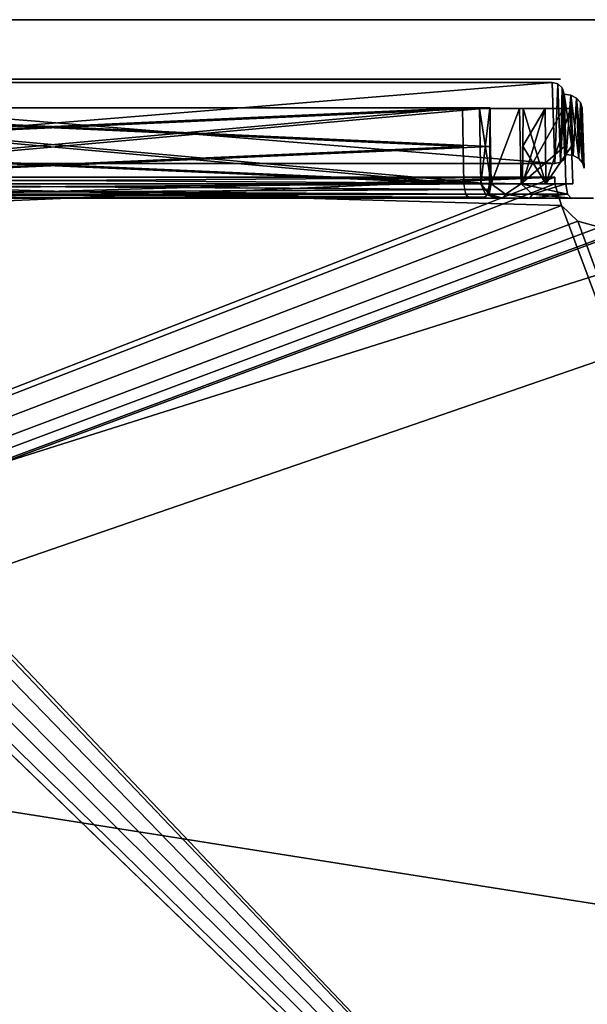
# Model space of a CAD drawing. Header units: millimetres. Extents: x 34 to 464, y 3935 to 4003.
# Tile 34 of 37: x 418 to 437, y 3969 to 4003. Entities that reach past the tile are written whole.
import ezdxf

# ---------------------------------------------------------------- set-up
doc = ezdxf.new("R2010")
doc.units = ezdxf.units.MM
doc.header["$LTSCALE"] = 5.599365
for name, color, linetype in [('117', 7, 'CONTINUOUS'), ('121', 7, 'CONTINUOUS'), ('124', 7, 'CONTINUOUS'), ('139', 7, 'CONTINUOUS'), ('143', 7, 'CONTINUOUS'), ('151', 7, 'CONTINUOUS'), ('153', 7, 'CONTINUOUS'), ('159', 7, 'CONTINUOUS'), ('164', 7, 'CONTINUOUS'), ('173', 7, 'CONTINUOUS'), ('181', 7, 'CONTINUOUS'), ('186', 7, 'CONTINUOUS'), ('208', 7, 'CONTINUOUS'), ('221', 7, 'CONTINUOUS'), ('264', 7, 'CONTINUOUS'), ('269', 7, 'CONTINUOUS'), ('277', 7, 'CONTINUOUS'), ('28', 7, 'CONTINUOUS'), ('297', 7, 'CONTINUOUS'), ('40', 7, 'CONTINUOUS'), ('56', 7, 'CONTINUOUS'), ('59', 7, 'CONTINUOUS'), ('60', 7, 'CONTINUOUS'), ('66', 7, 'CONTINUOUS'), ('69', 7, 'CONTINUOUS'), ('84', 7, 'CONTINUOUS'), ('95', 7, 'CONTINUOUS')]:
    doc.layers.add(name, color=color, linetype=linetype)

msp = doc.modelspace()

# ---------------------------------------------------------------- linework, layer by layer
at = {"layer": '117', "linetype": 'CONTINUOUS'}
for points in [[(402.605, 4000.5, -4.867), (435.895, 4000.5, -22.657), (403.348, 4000.5, -4.473), (402.605, 4000.5, -4.867)], [(402.605, 4000.5, -22.657), (435.895, 4000.5, -22.657), (402.605, 4000.5, -4.867), (402.605, 4000.5, -22.657)], [(403.348, 4000.5, -4.473), (435.895, 4000.5, -22.657), (404.02, 4000.5, -3.966), (403.348, 4000.5, -4.473)], [(404.02, 4000.5, -3.966), (435.895, 4000.5, -22.657), (434.022, 4000.5, -21.373), (404.02, 4000.5, -3.966)], [(432.454, 4000.5, -17.235), (404.02, 4000.5, -3.966), (432.808, 4000.5, -19.467), (432.454, 4000.5, -17.235)], [(432.808, 4000.5, -19.467), (404.02, 4000.5, -3.966), (434.022, 4000.5, -21.373), (432.808, 4000.5, -19.467)], [(434.022, 4000.5, -21.373), (435.895, 4000.5, -22.657), (435.895, 4000.5, -22.638), (434.022, 4000.5, -21.373)]]:
    msp.add_3dface(points, dxfattribs=at)
at = {"layer": '121', "linetype": 'CONTINUOUS'}
for points in [[(456.479, 3968.275, 27.978), (287.4, 3939.29, 28.99), (455.467, 3997.259, 26.966), (456.479, 3968.275, 27.978)], [(455.467, 3997.259, 26.966), (287.4, 3939.29, 28.99), (439.252, 3995.728, 27.019), (455.467, 3997.259, 26.966)], [(435.976, 3997.211, 26.967), (287.4, 3939.29, 28.99), (401.752, 3995.727, 27.019), (435.976, 3997.211, 26.967)], [(435.984, 3996.983, 26.975), (287.4, 3939.29, 28.99), (435.976, 3997.211, 26.967), (435.984, 3996.983, 26.975)], [(402.298, 3996.255, 27.001), (435.976, 3997.211, 26.967), (401.752, 3995.727, 27.019), (402.298, 3996.255, 27.001)], [(402.516, 3996.983, 26.975), (435.976, 3997.211, 26.967), (402.298, 3996.255, 27.001), (402.516, 3996.983, 26.975)], [(402.524, 3997.211, 26.967), (435.976, 3997.211, 26.967), (402.516, 3996.983, 26.975), (402.524, 3997.211, 26.967)], [(436.201, 3996.255, 27.001), (287.4, 3939.29, 28.99), (435.984, 3996.983, 26.975), (436.201, 3996.255, 27.001)], [(436.748, 3995.728, 27.019), (287.4, 3939.29, 28.99), (436.201, 3996.255, 27.001), (436.748, 3995.728, 27.019)], [(439.252, 3995.728, 27.019), (287.4, 3939.29, 28.99), (438.517, 3995.535, 27.026), (439.252, 3995.728, 27.019)], [(437.483, 3995.535, 27.026), (287.4, 3939.29, 28.99), (436.748, 3995.728, 27.019), (437.483, 3995.535, 27.026)], [(438.517, 3995.535, 27.026), (287.4, 3939.29, 28.99), (437.483, 3995.535, 27.026), (438.517, 3995.535, 27.026)]]:
    msp.add_3dface(points, dxfattribs=at)
at = {"layer": '124', "linetype": 'CONTINUOUS'}
for points in [[(433.491, 3996.992, 17.5), (433.845, 3996.992, 19.25), (433.447, 3999.518, 17.5), (433.491, 3996.992, 17.5)], [(433.449, 3999.518, 17.391), (433.491, 3996.992, 17.5), (433.447, 3999.518, 17.5), (433.449, 3999.518, 17.391)], [(433.447, 3999.518, 17.5), (433.845, 3996.992, 19.25), (433.796, 3999.518, 19.248), (433.447, 3999.518, 17.5)], [(433.453, 3999.518, 17.283), (433.494, 3996.992, 17.361), (433.449, 3999.518, 17.391), (433.453, 3999.518, 17.283)], [(433.494, 3996.992, 17.361), (433.491, 3996.992, 17.5), (433.449, 3999.518, 17.391), (433.494, 3996.992, 17.361)], [(433.476, 3998.253, 17.252), (433.494, 3996.992, 17.361), (433.453, 3999.518, 17.283), (433.476, 3998.253, 17.252)], [(433.796, 3999.518, 19.248), (433.845, 3996.992, 19.25), (434.789, 3999.518, 20.727), (433.796, 3999.518, 19.248)], [(433.845, 3996.992, 19.25), (434.85, 3996.992, 20.726), (434.789, 3999.518, 20.727), (433.845, 3996.992, 19.25)], [(434.789, 3999.518, 20.727), (434.85, 3996.992, 20.726), (436.274, 3999.518, 21.713), (434.789, 3999.518, 20.727)], [(436.274, 3999.518, 21.713), (434.85, 3996.992, 20.726), (436.311, 3998.253, 21.704), (436.274, 3999.518, 21.713)], [(433.5, 3996.992, 17.222), (433.494, 3996.992, 17.361), (433.476, 3998.253, 17.252), (433.5, 3996.992, 17.222)], [(434.85, 3996.992, 20.726), (436.349, 3996.992, 21.695), (436.311, 3998.253, 21.704), (434.85, 3996.992, 20.726)]]:
    msp.add_3dface(points, dxfattribs=at)
at = {"layer": '139', "linetype": 'CONTINUOUS'}
for points in [[(290.016, 3996.983, -26.975), (457.491, 3939.29, -28.99), (290.024, 3997.211, -26.967), (290.016, 3996.983, -26.975)], [(290.024, 3997.211, -26.967), (457.491, 3939.29, -28.99), (325.033, 3995.535, -27.026), (290.024, 3997.211, -26.967)], [(326.549, 3997.004, -26.974), (457.491, 3939.29, -28.99), (326.643, 3997.211, -26.967), (326.549, 3997.004, -26.974)], [(326.643, 3997.211, -26.967), (457.491, 3939.29, -28.99), (361.748, 3995.728, -27.019), (326.643, 3997.211, -26.967)], [(365.016, 3996.983, -26.975), (457.491, 3939.29, -28.99), (365.024, 3997.211, -26.967), (365.016, 3996.983, -26.975)], [(365.024, 3997.211, -26.967), (457.491, 3939.29, -28.99), (398.702, 3996.255, -27.001), (365.024, 3997.211, -26.967)], [(402.516, 3996.983, -26.975), (457.491, 3939.29, -28.99), (402.524, 3997.211, -26.967), (402.516, 3996.983, -26.975)], [(402.524, 3997.211, -26.967), (457.491, 3939.29, -28.99), (436.201, 3996.255, -27.001), (402.524, 3997.211, -26.967)], [(435.976, 3997.211, -26.967), (402.524, 3997.211, -26.967), (435.984, 3996.983, -26.975), (435.976, 3997.211, -26.967)], [(435.984, 3996.983, -26.975), (402.524, 3997.211, -26.967), (436.201, 3996.255, -27.001), (435.984, 3996.983, -26.975)], [(289.799, 3996.255, -27.001), (457.491, 3939.29, -28.99), (290.016, 3996.983, -26.975), (289.799, 3996.255, -27.001)], [(326.509, 3996.761, -26.983), (457.491, 3939.29, -28.99), (326.549, 3997.004, -26.974), (326.509, 3996.761, -26.983)], [(364.799, 3996.255, -27.001), (457.491, 3939.29, -28.99), (365.016, 3996.983, -26.975), (364.799, 3996.255, -27.001)], [(402.298, 3996.255, -27.001), (457.491, 3939.29, -28.99), (402.516, 3996.983, -26.975), (402.298, 3996.255, -27.001)], [(326.482, 3996.457, -26.994), (457.491, 3939.29, -28.99), (326.505, 3996.635, -26.987), (326.482, 3996.457, -26.994)], [(326.505, 3996.635, -26.987), (457.491, 3939.29, -28.99), (326.509, 3996.761, -26.983), (326.505, 3996.635, -26.987)], [(289.252, 3995.728, -27.019), (457.491, 3939.29, -28.99), (289.799, 3996.255, -27.001), (289.252, 3995.728, -27.019)], [(326.29, 3995.996, -27.01), (457.491, 3939.29, -28.99), (326.418, 3996.251, -27.001), (326.29, 3995.996, -27.01)], [(326.418, 3996.251, -27.001), (457.491, 3939.29, -28.99), (326.482, 3996.457, -26.994), (326.418, 3996.251, -27.001)], [(364.252, 3995.728, -27.019), (457.491, 3939.29, -28.99), (364.799, 3996.255, -27.001), (364.252, 3995.728, -27.019)], [(398.702, 3996.255, -27.001), (457.491, 3939.29, -28.99), (399.248, 3995.727, -27.019), (398.702, 3996.255, -27.001)], [(401.752, 3995.727, -27.019), (457.491, 3939.29, -28.99), (402.298, 3996.255, -27.001), (401.752, 3995.727, -27.019)], [(436.201, 3996.255, -27.001), (457.491, 3939.29, -28.99), (436.748, 3995.728, -27.019), (436.201, 3996.255, -27.001)], [(325.967, 3995.535, -27.026), (457.491, 3939.29, -28.99), (326.29, 3995.996, -27.01), (325.967, 3995.535, -27.026)], [(457.491, 3939.29, -28.99), (287.483, 3995.535, -27.026), (287.4, 3939.29, -28.99), (457.491, 3939.29, -28.99)], [(287.483, 3995.535, -27.026), (457.491, 3939.29, -28.99), (288.517, 3995.535, -27.026), (287.483, 3995.535, -27.026)], [(288.517, 3995.535, -27.026), (457.491, 3939.29, -28.99), (289.252, 3995.728, -27.019), (288.517, 3995.535, -27.026)], [(325.033, 3995.535, -27.026), (457.491, 3939.29, -28.99), (325.967, 3995.535, -27.026), (325.033, 3995.535, -27.026)], [(361.748, 3995.728, -27.019), (457.491, 3939.29, -28.99), (362.483, 3995.535, -27.026), (361.748, 3995.728, -27.019)], [(362.483, 3995.535, -27.026), (457.491, 3939.29, -28.99), (363.517, 3995.535, -27.026), (362.483, 3995.535, -27.026)], [(363.517, 3995.535, -27.026), (457.491, 3939.29, -28.99), (364.252, 3995.728, -27.019), (363.517, 3995.535, -27.026)], [(399.248, 3995.727, -27.019), (457.491, 3939.29, -28.99), (399.983, 3995.535, -27.026), (399.248, 3995.727, -27.019)], [(399.983, 3995.535, -27.026), (457.491, 3939.29, -28.99), (401.017, 3995.535, -27.026), (399.983, 3995.535, -27.026)], [(401.017, 3995.535, -27.026), (457.491, 3939.29, -28.99), (401.752, 3995.727, -27.019), (401.017, 3995.535, -27.026)], [(436.748, 3995.728, -27.019), (457.491, 3939.29, -28.99), (437.483, 3995.535, -27.026), (436.748, 3995.728, -27.019)]]:
    msp.add_3dface(points, dxfattribs=at)
at = {"layer": '143', "linetype": 'CONTINUOUS'}
for points in [[(405.8, 4000.5, -0.15), (434.234, 4000.5, -13.419), (405.803, 4000.5), (405.8, 4000.5, -0.15)], [(405.803, 4000.5), (434.234, 4000.5, -13.419), (405.8, 4000.5, 0.15), (405.803, 4000.5)], [(405.8, 4000.5, 0.15), (434.234, 4000.5, -13.419), (434.234, 4000.5, 13.419), (405.8, 4000.5, 0.15)], [(434.234, 4000.5, -13.419), (435.146, 4000.5, -12.737), (434.234, 4000.5, 13.419), (434.234, 4000.5, -13.419)], [(434.234, 4000.5, 13.419), (435.146, 4000.5, -12.737), (435.146, 4000.5, 12.737), (434.234, 4000.5, 13.419)], [(436.176, 4000.5, -12.256), (436.176, 4000.5, 12.256), (435.146, 4000.5, 12.737), (436.176, 4000.5, -12.256)], [(435.146, 4000.5, -12.737), (436.176, 4000.5, -12.256), (435.146, 4000.5, 12.737), (435.146, 4000.5, -12.737)]]:
    msp.add_3dface(points, dxfattribs=at)
at = {"layer": '151', "linetype": 'CONTINUOUS'}
for points in [[(405.33, 3996.983, -1.132), (405.312, 3996.796, -1.172), (433.785, 3996.983, -14.411), (405.33, 3996.983, -1.132)], [(433.785, 3996.983, -14.411), (405.312, 3996.796, -1.172), (433.721, 3996.642, -14.548), (433.785, 3996.983, -14.411)], [(405.265, 3996.639, -1.271), (405.119, 3996.5, -1.585), (433.654, 3996.537, -14.693), (405.265, 3996.639, -1.271)], [(405.119, 3996.5, -1.585), (433.574, 3996.5, -14.864), (433.654, 3996.537, -14.693), (405.119, 3996.5, -1.585)], [(405.312, 3996.796, -1.172), (405.265, 3996.639, -1.271), (433.721, 3996.642, -14.548), (405.312, 3996.796, -1.172)], [(433.721, 3996.642, -14.548), (405.265, 3996.639, -1.271), (433.654, 3996.537, -14.693), (433.721, 3996.642, -14.548)]]:
    msp.add_3dface(points, dxfattribs=at)
at = {"layer": '153', "linetype": 'CONTINUOUS'}
for points in [[(249.5, 4002.5, 34), (464.5, 3934.5, 34), (464.5, 3968.5, 34), (249.5, 4002.5, 34)], [(249.5, 4002.5, 34), (249.5, 3934.5, 34), (464.5, 3934.5, 34), (249.5, 4002.5, 34)], [(464.5, 4002.5, 34), (249.5, 4002.5, 34), (464.5, 3968.5, 34), (464.5, 4002.5, 34)]]:
    msp.add_3dface(points, dxfattribs=at)
at = {"layer": '159', "linetype": 'CONTINUOUS'}
for points in [[(249.5, 4002.5, -34), (464.5, 4002.5, -34), (249.5, 3934.5, -34), (249.5, 4002.5, -34)], [(249.5, 3934.5, -34), (464.5, 4002.5, -34), (464.5, 3968.5, -34), (249.5, 3934.5, -34)]]:
    msp.add_3dface(points, dxfattribs=at)
at = {"layer": '164', "linetype": 'CONTINUOUS'}
for points in [[(432.925, 3996.983, 16.254), (404.47, 3996.983, 2.975), (404.489, 3996.796, 2.936), (432.925, 3996.983, 16.254)], [(432.925, 3996.983, 16.254), (404.489, 3996.796, 2.936), (432.989, 3996.642, 16.117), (432.925, 3996.983, 16.254)], [(404.489, 3996.796, 2.936), (404.535, 3996.639, 2.836), (432.989, 3996.642, 16.117), (404.489, 3996.796, 2.936)], [(432.989, 3996.642, 16.117), (404.535, 3996.639, 2.836), (433.057, 3996.537, 15.972), (432.989, 3996.642, 16.117)], [(404.535, 3996.639, 2.836), (404.682, 3996.5, 2.522), (433.057, 3996.537, 15.972), (404.535, 3996.639, 2.836)], [(404.682, 3996.5, 2.522), (433.137, 3996.5, 15.801), (433.057, 3996.537, 15.972), (404.682, 3996.5, 2.522)]]:
    msp.add_3dface(points, dxfattribs=at)
at = {"layer": '173', "linetype": 'CONTINUOUS'}
for points in [[(405.354, 3998.239, -1.095), (433.785, 3996.983, -14.411), (405.378, 3999.535, -1.056), (405.354, 3998.239, -1.095)], [(433.812, 3999.535, -14.325), (405.378, 3999.535, -1.056), (433.798, 3998.242, -14.369), (433.812, 3999.535, -14.325)], [(405.378, 3999.535, -1.056), (433.785, 3996.983, -14.411), (433.798, 3998.242, -14.369), (405.378, 3999.535, -1.056)], [(405.33, 3996.983, -1.132), (433.785, 3996.983, -14.411), (405.354, 3998.239, -1.095), (405.33, 3996.983, -1.132)]]:
    msp.add_3dface(points, dxfattribs=at)
at = {"layer": '181', "linetype": 'CONTINUOUS'}
for points in [[(404.534, 3996.642, -2.838), (404.47, 3996.983, -2.975), (432.944, 3996.796, -16.214), (404.534, 3996.642, -2.838)], [(404.47, 3996.983, -2.975), (432.925, 3996.983, -16.254), (432.944, 3996.796, -16.214), (404.47, 3996.983, -2.975)], [(432.99, 3996.639, -16.115), (404.534, 3996.642, -2.838), (432.944, 3996.796, -16.214), (432.99, 3996.639, -16.115)], [(404.602, 3996.537, -2.693), (404.534, 3996.642, -2.838), (432.99, 3996.639, -16.115), (404.602, 3996.537, -2.693)], [(433.137, 3996.5, -15.801), (404.602, 3996.537, -2.693), (432.99, 3996.639, -16.115), (433.137, 3996.5, -15.801)], [(433.137, 3996.5, -15.801), (404.682, 3996.5, -2.522), (404.602, 3996.537, -2.693), (433.137, 3996.5, -15.801)]]:
    msp.add_3dface(points, dxfattribs=at)
at = {"layer": '186', "linetype": 'CONTINUOUS'}
for points in [[(405.33, 3996.983, 1.132), (433.767, 3996.796, 14.45), (405.267, 3996.642, 1.269), (405.33, 3996.983, 1.132)], [(405.33, 3996.983, 1.132), (433.785, 3996.983, 14.411), (433.767, 3996.796, 14.45), (405.33, 3996.983, 1.132)], [(433.574, 3996.5, 14.864), (405.119, 3996.5, 1.585), (405.199, 3996.537, 1.414), (433.574, 3996.5, 14.864)], [(405.267, 3996.642, 1.269), (433.72, 3996.639, 14.55), (405.199, 3996.537, 1.414), (405.267, 3996.642, 1.269)], [(433.72, 3996.639, 14.55), (433.574, 3996.5, 14.864), (405.199, 3996.537, 1.414), (433.72, 3996.639, 14.55)], [(433.767, 3996.796, 14.45), (433.72, 3996.639, 14.55), (405.267, 3996.642, 1.269), (433.767, 3996.796, 14.45)]]:
    msp.add_3dface(points, dxfattribs=at)
at = {"layer": '208', "linetype": 'CONTINUOUS'}
for points in [[(433.491, 3996.992, -17.5), (433.845, 3996.992, -19.25), (433.779, 3996.644, -18.59), (433.491, 3996.992, -17.5)], [(433.649, 3996.644, -17.231), (433.491, 3996.992, -17.5), (433.779, 3996.644, -18.59), (433.649, 3996.644, -17.231)], [(433.494, 3996.992, -17.361), (433.491, 3996.992, -17.5), (433.649, 3996.644, -17.231), (433.494, 3996.992, -17.361)], [(433.5, 3996.992, -17.222), (433.494, 3996.992, -17.361), (433.649, 3996.644, -17.231), (433.5, 3996.992, -17.222)], [(433.779, 3996.644, -18.59), (433.845, 3996.992, -19.25), (434.323, 3996.644, -19.842), (433.779, 3996.644, -18.59)], [(433.845, 3996.992, -19.25), (434.85, 3996.992, -20.726), (434.323, 3996.644, -19.842), (433.845, 3996.992, -19.25)], [(434.323, 3996.644, -19.842), (434.85, 3996.992, -20.726), (435.228, 3996.644, -20.864), (434.323, 3996.644, -19.842)], [(434.85, 3996.992, -20.726), (436.349, 3996.992, -21.695), (435.228, 3996.644, -20.864), (434.85, 3996.992, -20.726)], [(435.228, 3996.644, -20.864), (436.349, 3996.992, -21.695), (436.404, 3996.644, -21.556), (435.228, 3996.644, -20.864)], [(433.999, 3996.5, -17.253), (433.649, 3996.644, -17.231), (433.779, 3996.644, -18.59), (433.999, 3996.5, -17.253)], [(434.245, 3996.5, -18.903), (433.779, 3996.644, -18.59), (434.323, 3996.644, -19.842), (434.245, 3996.5, -18.903)], [(434.245, 3996.5, -18.903), (433.999, 3996.5, -17.253), (433.779, 3996.644, -18.59), (434.245, 3996.5, -18.903)], [(435.141, 3996.5, -20.31), (434.245, 3996.5, -18.903), (434.323, 3996.644, -19.842), (435.141, 3996.5, -20.31)], [(435.141, 3996.5, -20.31), (434.323, 3996.644, -19.842), (435.228, 3996.644, -20.864), (435.141, 3996.5, -20.31)], [(435.141, 3996.5, -20.31), (435.228, 3996.644, -20.864), (436.404, 3996.644, -21.556), (435.141, 3996.5, -20.31)], [(436.532, 3996.5, -21.23), (435.141, 3996.5, -20.31), (436.404, 3996.644, -21.556), (436.532, 3996.5, -21.23)]]:
    msp.add_3dface(points, dxfattribs=at)
at = {"layer": '221', "linetype": 'CONTINUOUS'}
for points in [[(432.454, 4000.5, 17.235), (402.605, 4000.5, 22.657), (404.02, 4000.5, 3.966), (432.454, 4000.5, 17.235)], [(432.808, 4000.5, 19.467), (402.605, 4000.5, 22.657), (432.454, 4000.5, 17.235), (432.808, 4000.5, 19.467)], [(434.022, 4000.5, 21.373), (402.605, 4000.5, 22.657), (432.808, 4000.5, 19.467), (434.022, 4000.5, 21.373)], [(435.895, 4000.5, 22.638), (402.605, 4000.5, 22.657), (434.022, 4000.5, 21.373), (435.895, 4000.5, 22.638)], [(435.895, 4000.5, 22.657), (402.605, 4000.5, 22.657), (435.895, 4000.5, 22.638), (435.895, 4000.5, 22.657)]]:
    msp.add_3dface(points, dxfattribs=at)
at = {"layer": '264', "linetype": 'CONTINUOUS'}
for points in [[(402.524, 3997.674, -26.722), (435.976, 3997.674, -26.722), (402.605, 4000.385, -23.01), (402.524, 3997.674, -26.722)], [(402.605, 4000.385, -23.01), (435.976, 3997.674, -26.722), (435.895, 4000.385, -23.01), (402.605, 4000.385, -23.01)], [(435.895, 4000.385, -23.01), (435.976, 3997.674, -26.722), (436.076, 4000.342, -23.07), (435.895, 4000.385, -23.01)], [(435.976, 3997.674, -26.722), (436.17, 3997.713, -26.669), (436.076, 4000.342, -23.07), (435.976, 3997.674, -26.722)], [(436.076, 4000.342, -23.07), (436.17, 3997.713, -26.669), (436.228, 4000.206, -23.255), (436.076, 4000.342, -23.07)], [(436.17, 3997.713, -26.669), (436.314, 3997.821, -26.521), (436.228, 4000.206, -23.255), (436.17, 3997.713, -26.669)], [(436.228, 4000.206, -23.255), (436.314, 3997.821, -26.521), (436.294, 3999.999, -23.539), (436.228, 4000.206, -23.255)], [(436.314, 3997.821, -26.521), (436.365, 3997.974, -26.311), (436.294, 3999.999, -23.539), (436.314, 3997.821, -26.521)]]:
    msp.add_3dface(points, dxfattribs=at)
at = {"layer": '269', "linetype": 'CONTINUOUS'}
for points in [[(435.976, 3997.674, 26.722), (402.524, 3997.674, 26.722), (435.895, 4000.385, 23.01), (435.976, 3997.674, 26.722)], [(435.895, 4000.385, 23.01), (402.524, 3997.674, 26.722), (402.605, 4000.385, 23.01), (435.895, 4000.385, 23.01)], [(436.076, 4000.342, 23.07), (435.976, 3997.674, 26.722), (435.895, 4000.385, 23.01), (436.076, 4000.342, 23.07)], [(436.17, 3997.713, 26.669), (435.976, 3997.674, 26.722), (436.076, 4000.342, 23.07), (436.17, 3997.713, 26.669)], [(436.228, 4000.206, 23.255), (436.17, 3997.713, 26.669), (436.076, 4000.342, 23.07), (436.228, 4000.206, 23.255)], [(436.294, 3999.999, 23.539), (436.17, 3997.713, 26.669), (436.228, 4000.206, 23.255), (436.294, 3999.999, 23.539)], [(436.314, 3997.821, 26.521), (436.17, 3997.713, 26.669), (436.294, 3999.999, 23.539), (436.314, 3997.821, 26.521)], [(436.365, 3997.974, 26.311), (436.314, 3997.821, 26.521), (436.294, 3999.999, 23.539), (436.365, 3997.974, 26.311)]]:
    msp.add_3dface(points, dxfattribs=at)
at = {"layer": '277', "linetype": 'CONTINUOUS'}
for points in [[(436.294, 3999.999, -23.539), (436.365, 3997.974, -26.311), (436.591, 3997.941, -26.282), (436.294, 3999.999, -23.539)], [(436.294, 3999.999, -23.539), (436.591, 3997.941, -26.282), (436.52, 3999.966, -23.509), (436.294, 3999.999, -23.539)], [(436.52, 3999.966, -23.509), (436.783, 3997.842, -26.204), (436.713, 3999.867, -23.432), (436.52, 3999.966, -23.509)], [(436.591, 3997.941, -26.282), (436.783, 3997.842, -26.204), (436.52, 3999.966, -23.509), (436.591, 3997.941, -26.282)], [(436.713, 3999.867, -23.432), (436.914, 3997.691, -26.091), (436.844, 3999.716, -23.318), (436.713, 3999.867, -23.432)], [(436.783, 3997.842, -26.204), (436.914, 3997.691, -26.091), (436.713, 3999.867, -23.432), (436.783, 3997.842, -26.204)], [(436.844, 3999.716, -23.318), (436.965, 3997.51, -25.957), (436.894, 3999.535, -23.185), (436.844, 3999.716, -23.318)], [(436.914, 3997.691, -26.091), (436.965, 3997.51, -25.957), (436.844, 3999.716, -23.318), (436.914, 3997.691, -26.091)]]:
    msp.add_3dface(points, dxfattribs=at)
at = {"layer": '28', "linetype": 'CONTINUOUS'}
for points in [[(464.5, 4002.5, 34), (249.5, 4002.5, -34), (249.5, 4002.5, 34), (464.5, 4002.5, 34)], [(464.5, 4002.5), (249.5, 4002.5, -34), (464.5, 4002.5, 34), (464.5, 4002.5)], [(464.5, 4002.5, -34), (249.5, 4002.5, -34), (464.5, 4002.5), (464.5, 4002.5, -34)]]:
    msp.add_3dface(points, dxfattribs=at)
at = {"layer": '297', "linetype": 'CONTINUOUS'}
for points in [[(436.365, 3997.974, 26.311), (436.294, 3999.999, 23.539), (436.52, 3999.966, 23.509), (436.365, 3997.974, 26.311)], [(436.365, 3997.974, 26.311), (436.52, 3999.966, 23.509), (436.591, 3997.941, 26.282), (436.365, 3997.974, 26.311)], [(436.52, 3999.966, 23.509), (436.713, 3999.867, 23.432), (436.591, 3997.941, 26.282), (436.52, 3999.966, 23.509)], [(436.591, 3997.941, 26.282), (436.713, 3999.867, 23.432), (436.783, 3997.842, 26.204), (436.591, 3997.941, 26.282)], [(436.713, 3999.867, 23.432), (436.844, 3999.716, 23.318), (436.783, 3997.842, 26.204), (436.713, 3999.867, 23.432)], [(436.783, 3997.842, 26.204), (436.844, 3999.716, 23.318), (436.914, 3997.691, 26.091), (436.783, 3997.842, 26.204)], [(436.844, 3999.716, 23.318), (436.894, 3999.535, 23.185), (436.914, 3997.691, 26.091), (436.844, 3999.716, 23.318)], [(436.914, 3997.691, 26.091), (436.894, 3999.535, 23.185), (436.965, 3997.51, 25.957), (436.914, 3997.691, 26.091)]]:
    msp.add_3dface(points, dxfattribs=at)
at = {"layer": '40', "linetype": 'CONTINUOUS'}
for points in [[(434.904, 3998.253, 14.192), (435.659, 3999.518, 13.595), (434.896, 3996.992, 14.23), (434.904, 3998.253, 14.192)], [(434.896, 3996.992, 14.23), (435.659, 3999.518, 13.595), (435.682, 3996.992, 13.633), (434.896, 3996.992, 14.23)], [(434.913, 3999.518, 14.154), (435.659, 3999.518, 13.595), (434.904, 3998.253, 14.192), (434.913, 3999.518, 14.154)], [(435.659, 3999.518, 13.595), (436.505, 3999.518, 13.2), (435.682, 3996.992, 13.633), (435.659, 3999.518, 13.595)], [(436.505, 3999.518, 13.2), (436.542, 3998.255, 13.21), (435.682, 3996.992, 13.633), (436.505, 3999.518, 13.2)], [(436.542, 3998.255, 13.21), (436.58, 3996.992, 13.221), (435.682, 3996.992, 13.633), (436.542, 3998.255, 13.21)]]:
    msp.add_3dface(points, dxfattribs=at)
at = {"layer": '56', "linetype": 'CONTINUOUS'}
for points in [[(433.798, 3998.242, 14.369), (405.33, 3996.983, 1.132), (433.812, 3999.535, 14.325), (433.798, 3998.242, 14.369)], [(433.812, 3999.535, 14.325), (405.33, 3996.983, 1.132), (405.354, 3998.239, 1.095), (433.812, 3999.535, 14.325)], [(405.378, 3999.535, 1.056), (433.812, 3999.535, 14.325), (405.354, 3998.239, 1.095), (405.378, 3999.535, 1.056)], [(433.785, 3996.983, 14.411), (405.33, 3996.983, 1.132), (433.798, 3998.242, 14.369), (433.785, 3996.983, 14.411)]]:
    msp.add_3dface(points, dxfattribs=at)
at = {"layer": '59', "linetype": 'CONTINUOUS'}
for points in [[(434.904, 3998.253, -14.192), (435.682, 3996.992, -13.633), (434.913, 3999.518, -14.154), (434.904, 3998.253, -14.192)], [(434.913, 3999.518, -14.154), (435.682, 3996.992, -13.633), (435.659, 3999.518, -13.595), (434.913, 3999.518, -14.154)], [(435.682, 3996.992, -13.633), (436.505, 3999.518, -13.2), (435.659, 3999.518, -13.595), (435.682, 3996.992, -13.633)], [(436.542, 3998.255, -13.21), (436.505, 3999.518, -13.2), (435.682, 3996.992, -13.633), (436.542, 3998.255, -13.21)], [(434.896, 3996.992, -14.23), (435.682, 3996.992, -13.633), (434.904, 3998.253, -14.192), (434.896, 3996.992, -14.23)], [(436.58, 3996.992, -13.221), (436.542, 3998.255, -13.21), (435.682, 3996.992, -13.633), (436.58, 3996.992, -13.221)]]:
    msp.add_3dface(points, dxfattribs=at)
at = {"layer": '60', "linetype": 'CONTINUOUS'}
for points in [[(404.682, 3996.5, 2.522), (405.119, 3996.5, 1.585), (433.137, 3996.5, 15.801), (404.682, 3996.5, 2.522)], [(433.137, 3996.5, -15.801), (405.119, 3996.5, -1.585), (404.682, 3996.5, -2.522), (433.137, 3996.5, -15.801)], [(405.119, 3996.5, 1.585), (433.574, 3996.5, 14.864), (433.137, 3996.5, 15.801), (405.119, 3996.5, 1.585)], [(433.574, 3996.5, -14.864), (405.119, 3996.5, -1.585), (433.137, 3996.5, -15.801), (433.574, 3996.5, -14.864)], [(433.137, 3996.5, 15.801), (433.574, 3996.5, 14.864), (433.792, 3996.5, 16.394), (433.137, 3996.5, 15.801)], [(433.791, 3996.5, -16.394), (433.574, 3996.5, -14.864), (433.137, 3996.5, -15.801), (433.791, 3996.5, -16.394)], [(433.574, 3996.5, 14.864), (434.449, 3996.5, 14.985), (433.792, 3996.5, 16.394), (433.574, 3996.5, 14.864)], [(434.449, 3996.5, -14.985), (433.574, 3996.5, -14.864), (433.999, 3996.5, -17.253), (434.449, 3996.5, -14.985)], [(433.999, 3996.5, -17.253), (433.574, 3996.5, -14.864), (433.791, 3996.5, -16.394), (433.999, 3996.5, -17.253)], [(433.792, 3996.5, 16.394), (434.449, 3996.5, 14.985), (433.999, 3996.5, 17.253), (433.792, 3996.5, 16.394)], [(433.999, 3996.5, 17.253), (434.449, 3996.5, 14.985), (434.245, 3996.5, 18.903), (433.999, 3996.5, 17.253)], [(434.245, 3996.5, -18.903), (434.449, 3996.5, -14.985), (433.999, 3996.5, -17.253), (434.245, 3996.5, -18.903)], [(434.245, 3996.5, 18.903), (434.449, 3996.5, 14.985), (435.141, 3996.5, 20.31), (434.245, 3996.5, 18.903)], [(435.141, 3996.5, -20.31), (434.449, 3996.5, -14.985), (434.245, 3996.5, -18.903), (435.141, 3996.5, -20.31)], [(434.449, 3996.5, 14.985), (435.241, 3996.5, 14.592), (435.141, 3996.5, 20.31), (434.449, 3996.5, 14.985)], [(435.241, 3996.5, -14.592), (434.449, 3996.5, -14.985), (435.141, 3996.5, -20.31), (435.241, 3996.5, -14.592)], [(435.241, 3996.5, 14.592), (435.939, 3996.5, 14.062), (435.141, 3996.5, 20.31), (435.241, 3996.5, 14.592)], [(435.141, 3996.5, 20.31), (435.939, 3996.5, 14.062), (436.532, 3996.5, 21.23), (435.141, 3996.5, 20.31)], [(436.532, 3996.5, -21.23), (435.241, 3996.5, -14.592), (435.141, 3996.5, -20.31), (436.532, 3996.5, -21.23)], [(435.939, 3996.5, -14.062), (435.241, 3996.5, -14.592), (436.532, 3996.5, -21.23), (435.939, 3996.5, -14.062)], [(436.737, 3996.5, -13.695), (435.939, 3996.5, -14.062), (436.532, 3996.5, -21.23), (436.737, 3996.5, -13.695)], [(435.939, 3996.5, 14.062), (436.737, 3996.5, 13.695), (436.532, 3996.5, 21.23), (435.939, 3996.5, 14.062)], [(437.222, 3996.5, -21.781), (436.737, 3996.5, -13.695), (436.532, 3996.5, -21.23), (437.222, 3996.5, -21.781)], [(436.532, 3996.5, 21.23), (436.737, 3996.5, 13.695), (437.223, 3996.5, 21.781), (436.532, 3996.5, 21.23)], [(437.273, 3996.5, -13.382), (436.737, 3996.5, -13.695), (437.222, 3996.5, -21.781), (437.273, 3996.5, -13.382)], [(436.737, 3996.5, 13.695), (437.273, 3996.5, 13.382), (437.223, 3996.5, 21.781), (436.737, 3996.5, 13.695)]]:
    msp.add_3dface(points, dxfattribs=at)
at = {"layer": '66', "linetype": 'CONTINUOUS'}
for points in [[(433.447, 3999.518, -17.5), (433.494, 3996.992, -17.361), (433.449, 3999.518, -17.391), (433.447, 3999.518, -17.5)], [(433.491, 3996.992, -17.5), (433.494, 3996.992, -17.361), (433.447, 3999.518, -17.5), (433.491, 3996.992, -17.5)], [(433.796, 3999.518, -19.248), (433.491, 3996.992, -17.5), (433.447, 3999.518, -17.5), (433.796, 3999.518, -19.248)], [(433.449, 3999.518, -17.391), (433.494, 3996.992, -17.361), (433.453, 3999.518, -17.283), (433.449, 3999.518, -17.391)], [(433.453, 3999.518, -17.283), (433.494, 3996.992, -17.361), (433.476, 3998.253, -17.252), (433.453, 3999.518, -17.283)], [(433.845, 3996.992, -19.25), (433.491, 3996.992, -17.5), (433.796, 3999.518, -19.248), (433.845, 3996.992, -19.25)], [(434.789, 3999.518, -20.727), (433.845, 3996.992, -19.25), (433.796, 3999.518, -19.248), (434.789, 3999.518, -20.727)], [(434.85, 3996.992, -20.726), (433.845, 3996.992, -19.25), (434.789, 3999.518, -20.727), (434.85, 3996.992, -20.726)], [(436.274, 3999.518, -21.713), (434.85, 3996.992, -20.726), (434.789, 3999.518, -20.727), (436.274, 3999.518, -21.713)], [(436.311, 3998.253, -21.704), (434.85, 3996.992, -20.726), (436.274, 3999.518, -21.713), (436.311, 3998.253, -21.704)], [(433.494, 3996.992, -17.361), (433.5, 3996.992, -17.222), (433.476, 3998.253, -17.252), (433.494, 3996.992, -17.361)], [(436.349, 3996.992, -21.695), (434.85, 3996.992, -20.726), (436.311, 3998.253, -21.704), (436.349, 3996.992, -21.695)]]:
    msp.add_3dface(points, dxfattribs=at)
at = {"layer": '69', "linetype": 'CONTINUOUS'}
for points in [[(432.876, 3999.535, 16.329), (404.442, 3999.535, 3.06), (432.901, 3998.242, 16.291), (432.876, 3999.535, 16.329)], [(404.442, 3999.535, 3.06), (432.925, 3996.983, 16.254), (432.901, 3998.242, 16.291), (404.442, 3999.535, 3.06)], [(404.457, 3998.239, 3.017), (432.925, 3996.983, 16.254), (404.442, 3999.535, 3.06), (404.457, 3998.239, 3.017)], [(404.47, 3996.983, 2.975), (432.925, 3996.983, 16.254), (404.457, 3998.239, 3.017), (404.47, 3996.983, 2.975)]]:
    msp.add_3dface(points, dxfattribs=at)
at = {"layer": '84', "linetype": 'CONTINUOUS'}
for points in [[(433.494, 3996.992, 17.361), (433.779, 3996.644, 18.59), (433.491, 3996.992, 17.5), (433.494, 3996.992, 17.361)], [(433.491, 3996.992, 17.5), (433.779, 3996.644, 18.59), (433.845, 3996.992, 19.25), (433.491, 3996.992, 17.5)], [(433.5, 3996.992, 17.222), (433.779, 3996.644, 18.59), (433.494, 3996.992, 17.361), (433.5, 3996.992, 17.222)], [(433.649, 3996.644, 17.231), (433.779, 3996.644, 18.59), (433.5, 3996.992, 17.222), (433.649, 3996.644, 17.231)], [(433.779, 3996.644, 18.59), (434.323, 3996.644, 19.842), (433.845, 3996.992, 19.25), (433.779, 3996.644, 18.59)], [(433.845, 3996.992, 19.25), (434.323, 3996.644, 19.842), (434.85, 3996.992, 20.726), (433.845, 3996.992, 19.25)], [(434.323, 3996.644, 19.842), (435.228, 3996.644, 20.864), (434.85, 3996.992, 20.726), (434.323, 3996.644, 19.842)], [(435.228, 3996.644, 20.864), (436.404, 3996.644, 21.556), (434.85, 3996.992, 20.726), (435.228, 3996.644, 20.864)], [(434.85, 3996.992, 20.726), (436.404, 3996.644, 21.556), (436.349, 3996.992, 21.695), (434.85, 3996.992, 20.726)], [(433.649, 3996.644, 17.231), (434.245, 3996.5, 18.903), (433.779, 3996.644, 18.59), (433.649, 3996.644, 17.231)], [(433.999, 3996.5, 17.253), (434.245, 3996.5, 18.903), (433.649, 3996.644, 17.231), (433.999, 3996.5, 17.253)], [(433.779, 3996.644, 18.59), (434.245, 3996.5, 18.903), (434.323, 3996.644, 19.842), (433.779, 3996.644, 18.59)], [(434.245, 3996.5, 18.903), (435.141, 3996.5, 20.31), (434.323, 3996.644, 19.842), (434.245, 3996.5, 18.903)], [(434.323, 3996.644, 19.842), (435.141, 3996.5, 20.31), (435.228, 3996.644, 20.864), (434.323, 3996.644, 19.842)], [(435.141, 3996.5, 20.31), (436.532, 3996.5, 21.23), (435.228, 3996.644, 20.864), (435.141, 3996.5, 20.31)], [(435.228, 3996.644, 20.864), (436.532, 3996.5, 21.23), (436.404, 3996.644, 21.556), (435.228, 3996.644, 20.864)]]:
    msp.add_3dface(points, dxfattribs=at)
at = {"layer": '95', "linetype": 'CONTINUOUS'}
for points in [[(404.442, 3999.535, -3.06), (432.876, 3999.535, -16.329), (404.457, 3998.239, -3.017), (404.442, 3999.535, -3.06)], [(432.876, 3999.535, -16.329), (404.47, 3996.983, -2.975), (404.457, 3998.239, -3.017), (432.876, 3999.535, -16.329)], [(432.901, 3998.242, -16.291), (404.47, 3996.983, -2.975), (432.876, 3999.535, -16.329), (432.901, 3998.242, -16.291)], [(432.925, 3996.983, -16.254), (404.47, 3996.983, -2.975), (432.901, 3998.242, -16.291), (432.925, 3996.983, -16.254)]]:
    msp.add_3dface(points, dxfattribs=at)

doc.saveas('drawing.dxf')
